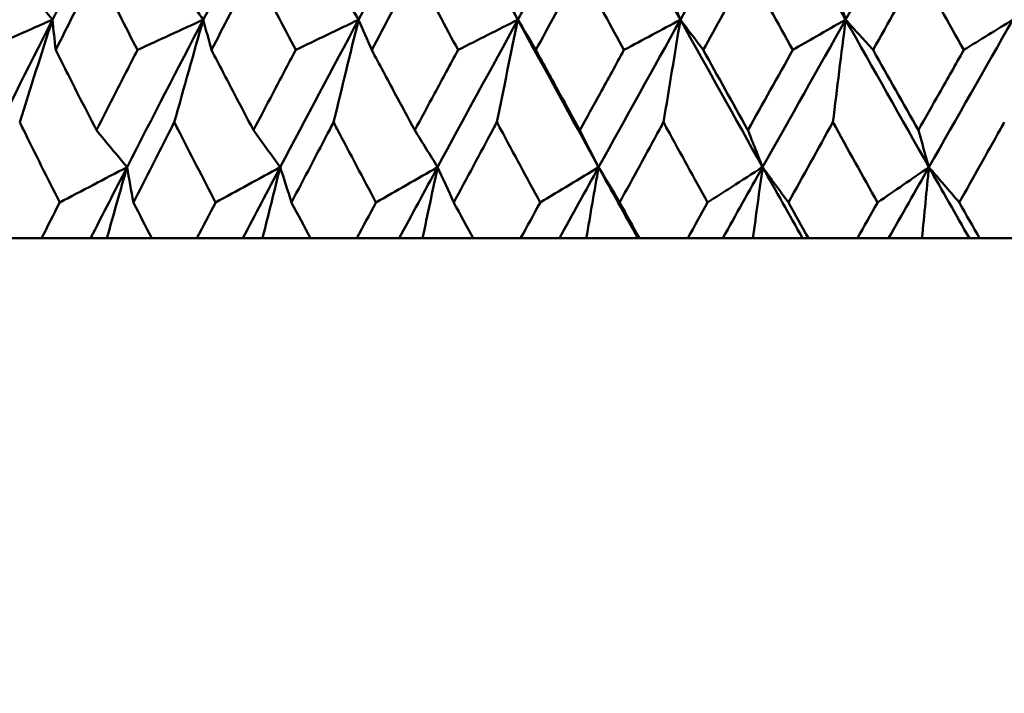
# Model space of a CAD drawing. Header units: millimetres. Extents: x 123 to 2417, y 726 to 3130.
# Tile 28 of 244: x 502 to 509, y 947 to 952. Entities that reach past the tile are written whole.
import ezdxf

# ---------------------------------------------------------------- set-up
doc = ezdxf.new("R2010")
doc.units = ezdxf.units.MM
doc.header["$LTSCALE"] = 12
doc.layers.add('Widoczne (ISO)', color=7, linetype='Continuous', lineweight=50)

msp = doc.modelspace()

# ---------------------------------------------------------------- linework, layer by layer
at = {"layer": 'Widoczne (ISO)'}
for p, q in [((501.8458, 950.3133), (502.1619, 950.3133)), ((502.5166, 950.3133), (502.1619, 950.3133)), ((502.6343, 950.3133), (502.5166, 950.3133)), ((502.9601, 950.3133), (502.6343, 950.3133)), ((502.9601, 950.3133), (503.2865, 950.3133)), ((503.6178, 950.3133), (503.2865, 950.3133)), ((503.7617, 950.3133), (503.6178, 950.3133)), ((504.1087, 950.3133), (503.7617, 950.3133)), ((504.1087, 950.3133), (504.444, 950.3133)), ((504.7505, 950.3133), (504.444, 950.3133)), ((504.9202, 950.3133), (504.7505, 950.3133)), ((505.2869, 950.3133), (504.9202, 950.3133)), ((505.2869, 950.3133), (505.6299, 950.3133)), ((505.9105, 950.3133), (505.6299, 950.3133)), ((506.1052, 950.3133), (505.9105, 950.3133)), ((506.4797, 950.3133), (506.1052, 950.3133)), ((506.4903, 950.3133), (506.4797, 950.3133)), ((506.4903, 950.3133), (506.8396, 950.3133)), ((507.0931, 950.3133), (506.8396, 950.3133)), ((507.312, 950.3133), (507.0931, 950.3133)), ((507.6715, 950.3133), (507.312, 950.3133)), ((507.7139, 950.3133), (507.6715, 950.3133)), ((507.7139, 950.3133), (508.0682, 950.3133)), ((508.2936, 950.3133), (508.0682, 950.3133)), ((508.5359, 950.3133), (508.2936, 950.3133)), ((508.879, 950.3133), (508.5359, 950.3133)), ((508.9531, 950.3133), (508.879, 950.3133)), ((508.9531, 950.3133), (509.3109, 950.3133))]:
    msp.add_line(p, q, dxfattribs=at)
msp.add_circle((511.6385, 990.3133), 50, dxfattribs=at)
for points in [[(502.783, 952.9666), (502.6007, 952.6099), (502.4198, 952.2533), (502.2402, 951.8968)], [(503.8918, 952.9666), (503.7041, 952.6099), (503.5175, 952.2533), (503.3322, 951.8968)], [(505.0311, 952.9666), (504.8387, 952.6099), (504.6473, 952.2533), (504.4569, 951.8968)], [(505.0311, 952.9666), (505.2229, 952.6099), (505.4159, 952.2533), (505.61, 951.8968)], [(506.1965, 952.9666), (506.0002, 952.6099), (505.8047, 952.2533), (505.61, 951.8968)], [(506.1965, 952.9666), (506.3924, 952.6099), (506.5892, 952.2533), (506.7869, 951.8968)], [(507.3834, 952.9666), (507.184, 952.6099), (506.9851, 952.2533), (506.7869, 951.8968)], [(507.3834, 952.9666), (507.5825, 952.6099), (507.7824, 952.2533), (507.983, 951.8968)], [(508.5871, 952.9666), (508.3853, 952.6099), (508.1839, 952.2533), (507.983, 951.8968)], [(507.6004, 951.6772), (507.4919, 951.873), (507.3837, 952.0688), (507.2757, 952.2646)], [(508.5098, 952.2646), (508.4005, 952.0688), (508.2913, 951.873), (508.1822, 951.6772)], [(508.8383, 951.6772), (508.7287, 951.873), (508.6192, 952.0688), (508.5098, 952.2646)], [(502.0035, 952.1962), (502.0823, 952.0963), (502.1612, 951.9965), (502.2402, 951.8968)], [(503.1229, 952.1962), (503.1927, 952.0963), (503.2624, 951.9965), (503.3322, 951.8968)], [(504.276, 952.1962), (504.3363, 952.0963), (504.3966, 951.9965), (504.4569, 951.8968)], [(505.4582, 952.1962), (505.5088, 952.0963), (505.5594, 951.9965), (505.61, 951.8968)], [(506.6647, 952.1962), (506.7054, 952.0963), (506.7462, 951.9965), (506.7869, 951.8968)], [(502.2402, 951.8968), (502.0608, 951.5406), (501.8828, 951.1845), (501.7062, 950.8287)], [(502.2402, 951.8968), (502.0751, 951.8236), (501.9101, 951.7504), (501.745, 951.6772)], [(502.0035, 951.1536), (502.0819, 951.4019), (502.1608, 951.6497), (502.2402, 951.8968)], [(502.2402, 951.8968), (502.2481, 951.8236), (502.256, 951.7504), (502.2641, 951.6772)], [(503.3322, 951.8968), (503.147, 951.5406), (502.9631, 951.1845), (502.7804, 950.8287)], [(503.3322, 951.8968), (503.1734, 951.8236), (503.0147, 951.7504), (502.8559, 951.6772)], [(503.1229, 951.1536), (503.1923, 951.4019), (503.262, 951.6497), (503.3322, 951.8968)], [(503.3322, 951.8968), (503.352, 951.8236), (503.3719, 951.7504), (503.3919, 951.6772)], [(504.4569, 951.8968), (504.2667, 951.5406), (504.0776, 951.1845), (503.8895, 950.8287)], [(504.4569, 951.8968), (504.3051, 951.8236), (504.1533, 951.7504), (504.0015, 951.6772)], [(504.276, 951.1536), (504.336, 951.4019), (504.3963, 951.6497), (504.4569, 951.8968)], [(504.4569, 951.8968), (504.4886, 951.8236), (504.5204, 951.7504), (504.5522, 951.6772)], [(505.61, 951.8968), (505.4156, 951.5406), (505.2219, 951.1845), (505.0292, 950.8287)], [(505.61, 951.8968), (505.4658, 951.8236), (505.3215, 951.7504), (505.1772, 951.6772)], [(505.4582, 951.1536), (505.5085, 951.4019), (505.5591, 951.6497), (505.61, 951.8968)], [(505.61, 951.8968), (505.6535, 951.8236), (505.697, 951.7504), (505.7406, 951.6772)], [(505.61, 951.8968), (505.8039, 951.5406), (505.9989, 951.1845), (506.1949, 950.8287)], [(506.7869, 951.8968), (506.5889, 951.5406), (506.3916, 951.1845), (506.1949, 950.8287)], [(506.7869, 951.8968), (506.6508, 951.8236), (506.5146, 951.7504), (506.3784, 951.6772)], [(506.6647, 951.1536), (506.7052, 951.4019), (506.746, 951.6497), (506.7869, 951.8968)], [(506.7869, 951.8968), (506.8419, 951.8236), (506.897, 951.7504), (506.9522, 951.6772)], [(506.7869, 951.8968), (506.9845, 951.5406), (507.1829, 951.1845), (507.3822, 950.8287)], [(507.983, 951.8968), (507.7822, 951.5406), (507.5819, 951.1845), (507.3822, 950.8287)], [(507.983, 951.8968), (508.1834, 951.5406), (508.3845, 951.1845), (508.5862, 950.8287)], [(509.1935, 951.8968), (508.9908, 951.5406), (508.7883, 951.1845), (508.5862, 950.8287)], [(508.8383, 951.6772), (508.9567, 951.7504), (509.0751, 951.8236), (509.1935, 951.8968)], [(507.2757, 951.0959), (507.3838, 951.2896), (507.492, 951.4834), (507.6004, 951.6772)], [(508.1822, 951.6772), (508.2912, 951.4834), (508.4004, 951.2896), (508.5098, 951.0959)], [(507.8909, 951.1536), (507.7832, 950.9598), (507.6757, 950.7662), (507.5684, 950.5725)], [(508.2144, 950.5725), (508.1064, 950.7662), (507.9986, 950.9599), (507.8909, 951.1536)], [(502.5587, 951.0959), (502.6326, 951.0067), (502.7065, 950.9176), (502.7804, 950.8287)], [(503.6956, 951.0959), (503.7602, 951.0067), (503.8248, 950.9176), (503.8895, 950.8287)], [(504.8638, 951.0959), (504.9189, 951.0067), (504.974, 950.9176), (505.0292, 950.8287)], [(506.0587, 951.0959), (506.1041, 951.0067), (506.1495, 950.9176), (506.1949, 950.8287)], [(508.5862, 950.8287), (508.5608, 950.9176), (508.5353, 951.0067), (508.5098, 951.0959)], [(502.7804, 950.8287), (502.6179, 950.7433), (502.4555, 950.6579), (502.2929, 950.5725)], [(502.7804, 950.8287), (502.6922, 950.6568), (502.6042, 950.485), (502.5166, 950.3133)], [(502.6343, 950.3133), (502.6828, 950.4854), (502.7315, 950.6572), (502.7804, 950.8287)], [(502.7804, 950.8287), (502.7957, 950.7433), (502.8111, 950.6579), (502.8266, 950.5725)], [(503.8895, 950.8287), (503.7336, 950.7433), (503.5776, 950.6579), (503.4216, 950.5725)], [(503.8895, 950.8287), (503.7987, 950.6568), (503.7081, 950.485), (503.6178, 950.3133)], [(503.7617, 950.3133), (503.8041, 950.4854), (503.8467, 950.6572), (503.8895, 950.8287)], [(503.8895, 950.8287), (503.9167, 950.7433), (503.9439, 950.6579), (503.9713, 950.5725)], [(505.0292, 950.8287), (504.8804, 950.7433), (504.7316, 950.6579), (504.5828, 950.5725)], [(505.0292, 950.8287), (504.9361, 950.6568), (504.8432, 950.485), (504.7505, 950.3133)], [(504.9202, 950.3133), (504.9564, 950.4854), (504.9927, 950.6572), (505.0292, 950.8287)], [(505.0292, 950.8287), (505.0681, 950.7433), (505.1072, 950.6579), (505.1463, 950.5725)], [(506.1949, 950.8287), (506.0539, 950.7433), (505.9129, 950.6579), (505.7718, 950.5725)], [(506.1949, 950.8287), (506.1, 950.6568), (506.0052, 950.485), (505.9105, 950.3133)], [(506.1052, 950.3133), (506.135, 950.4854), (506.1649, 950.6572), (506.1949, 950.8287)], [(506.1949, 950.8287), (506.2455, 950.7433), (506.2962, 950.6579), (506.3469, 950.5725)], [(506.1949, 950.8287), (506.2896, 950.6568), (506.3845, 950.485), (506.4797, 950.3133)], [(507.3822, 950.8287), (507.2857, 950.6568), (507.1893, 950.485), (507.0931, 950.3133)], [(507.312, 950.3133), (507.3353, 950.4854), (507.3587, 950.6572), (507.3822, 950.8287)], [(507.3822, 950.8287), (507.4784, 950.6568), (507.5749, 950.485), (507.6715, 950.3133)], [(508.2144, 950.5725), (508.3384, 950.6579), (508.4624, 950.7433), (508.5862, 950.8287)], [(508.5862, 950.8287), (508.4886, 950.6568), (508.3911, 950.485), (508.2936, 950.3133)], [(508.5862, 950.8287), (508.5694, 950.6572), (508.5526, 950.4854), (508.5359, 950.3133)], [(508.806, 950.5725), (508.7326, 950.6579), (508.6594, 950.7433), (508.5862, 950.8287)], [(508.5862, 950.8287), (508.6837, 950.6568), (508.7813, 950.485), (508.879, 950.3133)], [(506.8396, 950.3133), (506.8877, 950.3997), (506.9358, 950.4861), (506.9839, 950.5725)], [(507.5684, 950.5725), (507.6169, 950.4861), (507.6654, 950.3997), (507.7139, 950.3133)]]:
    msp.add_open_spline(points, degree=3, dxfattribs=at)
for points, knots in [([(502.5587, 952.2646), (502.5465, 952.2404), (502.5344, 952.2162), (502.4358, 952.0204), (502.3498, 951.8488), (502.2641, 951.6772)], [0.0806421, 0.0806421, 0.0806421, 0.0806421, 0.08897282, 0.08897282, 0.14811965, 0.14811965, 0.14811965, 0.14811965]), ([(502.8559, 951.6772), (502.7687, 951.8487), (502.6819, 952.0202), (502.5832, 952.216), (502.5709, 952.2403), (502.5587, 952.2646)], [0.02983351, 0.02983351, 0.02983351, 0.02983351, 0.0889495, 0.0889495, 0.09731113, 0.09731113, 0.09731113, 0.09731113]), ([(503.6956, 952.2646), (503.683, 952.2404), (503.6705, 952.2162), (503.569, 952.0204), (503.4803, 951.8488), (503.3919, 951.6772)], [0.0806421, 0.0806421, 0.0806421, 0.0806421, 0.08897282, 0.08897282, 0.14811965, 0.14811965, 0.14811965, 0.14811965]), ([(504.0015, 951.6772), (503.9118, 951.8487), (503.8224, 952.0202), (503.7208, 952.216), (503.7082, 952.2403), (503.6956, 952.2646)], [0.02983351, 0.02983351, 0.02983351, 0.02983351, 0.0889495, 0.0889495, 0.09731113, 0.09731113, 0.09731113, 0.09731113]), ([(504.8638, 952.2646), (504.8509, 952.2404), (504.8381, 952.2162), (504.734, 952.0204), (504.643, 951.8488), (504.5522, 951.6772)], [0.0806421, 0.0806421, 0.0806421, 0.0806421, 0.08897282, 0.08897282, 0.14811965, 0.14811965, 0.14811965, 0.14811965]), ([(505.1772, 951.6772), (505.0854, 951.8487), (504.9938, 952.0202), (504.8896, 952.216), (504.8767, 952.2403), (504.8638, 952.2646)], [0.02983351, 0.02983351, 0.02983351, 0.02983351, 0.0889495, 0.0889495, 0.09731113, 0.09731113, 0.09731113, 0.09731113]), ([(506.0587, 952.2646), (506.0456, 952.2404), (506.0325, 952.2162), (505.9262, 952.0204), (505.8333, 951.8488), (505.7406, 951.6772)], [0.0806421, 0.0806421, 0.0806421, 0.0806421, 0.08897282, 0.08897282, 0.14811965, 0.14811965, 0.14811965, 0.14811965]), ([(506.3784, 951.6772), (506.2848, 951.8487), (506.1914, 952.0202), (506.0851, 952.216), (506.0719, 952.2403), (506.0587, 952.2646)], [0.02983351, 0.02983351, 0.02983351, 0.02983351, 0.0889495, 0.0889495, 0.09731113, 0.09731113, 0.09731113, 0.09731113]), ([(507.2757, 952.2646), (507.2623, 952.2404), (507.249, 952.2162), (507.141, 952.0204), (507.0465, 951.8488), (506.9522, 951.6772)], [0.0806421, 0.0806421, 0.0806421, 0.0806421, 0.08897282, 0.08897282, 0.14811965, 0.14811965, 0.14811965, 0.14811965]), ([(507.8909, 952.1962), (507.9047, 952.1513), (507.9185, 952.1063), (507.9492, 952.0065), (507.9661, 951.9516), (507.983, 951.8968)], [-0.05754451, -0.05754451, -0.05754451, -0.05754451, -0.03165624, -0.03165624, 0, 0, 0, 0]), ([(507.983, 951.8968), (507.9121, 951.8561), (507.8412, 951.8154), (507.7137, 951.7422), (507.657, 951.7097), (507.6004, 951.6772)], [-0.06801633, -0.06801633, -0.06801633, -0.06801633, -0.03396638, -0.03396638, -0.0067614, -0.0067614, -0.0067614, -0.0067614]), ([(507.8909, 951.1536), (507.906, 951.2766), (507.9212, 951.3995), (507.9519, 951.6472), (507.9674, 951.7721), (507.983, 951.8968)], [-0.08909239, -0.08909239, -0.08909239, -0.08909239, -0.04495847, -0.04495847, 0, 0, 0, 0]), ([(507.983, 951.8968), (508.0171, 951.8591), (508.0512, 951.8215), (508.1176, 951.7483), (508.1499, 951.7128), (508.1822, 951.6772)], [-0.06289983, -0.06289983, -0.06289983, -0.06289983, -0.03141621, -0.03141621, -0.00164488, -0.00164488, -0.00164488, -0.00164488]), ([(502.2641, 951.6772), (502.3169, 951.5723), (502.37, 951.4675), (502.4682, 951.2737), (502.5134, 951.1848), (502.5587, 951.0959)], [0.02528165, 0.02528165, 0.02528165, 0.02528165, 0.06150593, 0.06150593, 0.09223152, 0.09223152, 0.09223152, 0.09223152]), ([(502.5587, 951.0959), (502.604, 951.1848), (502.6494, 951.2737), (502.7484, 951.4674), (502.8021, 951.5723), (502.8559, 951.6772)], [0.03078053, 0.03078053, 0.03078053, 0.03078053, 0.06149921, 0.06149921, 0.09773041, 0.09773041, 0.09773041, 0.09773041]), ([(503.3919, 951.6772), (503.4464, 951.5723), (503.5011, 951.4675), (503.6024, 951.2737), (503.6489, 951.1848), (503.6956, 951.0959)], [0.02528165, 0.02528165, 0.02528165, 0.02528165, 0.06150593, 0.06150593, 0.09223152, 0.09223152, 0.09223152, 0.09223152]), ([(503.6956, 951.0959), (503.7422, 951.1848), (503.7889, 951.2737), (503.8909, 951.4674), (503.9461, 951.5723), (504.0015, 951.6772)], [0.03078053, 0.03078053, 0.03078053, 0.03078053, 0.06149921, 0.06149921, 0.09773041, 0.09773041, 0.09773041, 0.09773041]), ([(504.5522, 951.6772), (504.6082, 951.5723), (504.6643, 951.4675), (504.7682, 951.2737), (504.8159, 951.1848), (504.8638, 951.0959)], [0.02528165, 0.02528165, 0.02528165, 0.02528165, 0.06150593, 0.06150593, 0.09223152, 0.09223152, 0.09223152, 0.09223152]), ([(504.8638, 951.0959), (504.9116, 951.1848), (504.9595, 951.2737), (505.0639, 951.4674), (505.1205, 951.5723), (505.1772, 951.6772)], [0.03078053, 0.03078053, 0.03078053, 0.03078053, 0.06149921, 0.06149921, 0.09773041, 0.09773041, 0.09773041, 0.09773041]), ([(505.7406, 951.6772), (505.7978, 951.5723), (505.8551, 951.4675), (505.9611, 951.2737), (506.0099, 951.1848), (506.0587, 951.0959)], [0.02528165, 0.02528165, 0.02528165, 0.02528165, 0.06150593, 0.06150593, 0.09223152, 0.09223152, 0.09223152, 0.09223152]), ([(506.0587, 951.0959), (506.1075, 951.1848), (506.1564, 951.2737), (506.2629, 951.4674), (506.3206, 951.5723), (506.3784, 951.6772)], [0.03078053, 0.03078053, 0.03078053, 0.03078053, 0.06149921, 0.06149921, 0.09773041, 0.09773041, 0.09773041, 0.09773041]), ([(506.9522, 951.6772), (507.0581, 951.4864), (507.1643, 951.2956), (507.2723, 951.1018), (507.274, 951.0988), (507.2757, 951.0959)], [0.02528154, 0.02528154, 0.02528154, 0.02528154, 0.09120217, 0.09120217, 0.09223068, 0.09223068, 0.09223068, 0.09223068]), ([(508.5098, 951.0959), (508.56, 951.1848), (508.6103, 951.2737), (508.7197, 951.4674), (508.779, 951.5723), (508.8383, 951.6772)], [0.03078053, 0.03078053, 0.03078053, 0.03078053, 0.06149921, 0.06149921, 0.09773041, 0.09773041, 0.09773041, 0.09773041]), ([(502.2929, 950.5725), (502.2042, 950.7498), (502.1158, 950.9272), (502.0197, 951.1209), (502.0116, 951.1372), (502.0035, 951.1536)], [0.0297954, 0.0297954, 0.0297954, 0.0297954, 0.09092493, 0.09092493, 0.09655955, 0.09655955, 0.09655955, 0.09655955]), ([(503.1229, 951.1536), (503.1146, 951.1373), (503.1063, 951.1211), (503.0072, 950.9274), (502.9167, 950.75), (502.8266, 950.5725)], [0.0853813, 0.0853813, 0.0853813, 0.0853813, 0.09097809, 0.09097809, 0.15214536, 0.15214536, 0.15214536, 0.15214536]), ([(503.4216, 950.5725), (503.3301, 950.7498), (503.2389, 950.9272), (503.1397, 951.1209), (503.1313, 951.1372), (503.1229, 951.1536)], [0.0297954, 0.0297954, 0.0297954, 0.0297954, 0.09092493, 0.09092493, 0.09655955, 0.09655955, 0.09655955, 0.09655955]), ([(504.276, 951.1536), (504.2675, 951.1373), (504.259, 951.1211), (504.1571, 950.9274), (504.0641, 950.75), (503.9713, 950.5725)], [0.0853813, 0.0853813, 0.0853813, 0.0853813, 0.09097809, 0.09097809, 0.15214536, 0.15214536, 0.15214536, 0.15214536]), ([(504.5828, 950.5725), (504.4888, 950.7498), (504.3952, 950.9272), (504.2932, 951.1209), (504.2846, 951.1372), (504.276, 951.1536)], [0.0297954, 0.0297954, 0.0297954, 0.0297954, 0.09092493, 0.09092493, 0.09655955, 0.09655955, 0.09655955, 0.09655955]), ([(505.4582, 951.1536), (505.4495, 951.1373), (505.4407, 951.1211), (505.3365, 950.9274), (505.2413, 950.75), (505.1463, 950.5725)], [0.0853813, 0.0853813, 0.0853813, 0.0853813, 0.09097809, 0.09097809, 0.15214536, 0.15214536, 0.15214536, 0.15214536]), ([(505.7718, 950.5725), (505.6758, 950.7498), (505.5801, 950.9272), (505.4758, 951.1209), (505.467, 951.1372), (505.4582, 951.1536)], [0.0297954, 0.0297954, 0.0297954, 0.0297954, 0.09092493, 0.09092493, 0.09655955, 0.09655955, 0.09655955, 0.09655955]), ([(506.6647, 951.1536), (506.6558, 951.1373), (506.6469, 951.1211), (506.5408, 950.9274), (506.4438, 950.75), (506.3469, 950.5725)], [0.0853813, 0.0853813, 0.0853813, 0.0853813, 0.09097809, 0.09097809, 0.15214536, 0.15214536, 0.15214536, 0.15214536]), ([(506.9839, 950.5725), (506.8863, 950.7498), (506.7888, 950.9272), (506.6827, 951.1209), (506.6737, 951.1372), (506.6647, 951.1536)], [0.0297954, 0.0297954, 0.0297954, 0.0297954, 0.09092493, 0.09092493, 0.09655955, 0.09655955, 0.09655955, 0.09655955]), ([(509.1319, 951.1536), (509.1228, 951.1373), (509.1136, 951.1211), (509.0049, 950.9274), (508.9054, 950.75), (508.806, 950.5725)], [0.0853813, 0.0853813, 0.0853813, 0.0853813, 0.09097809, 0.09097809, 0.15214536, 0.15214536, 0.15214536, 0.15214536]), ([(507.2757, 951.0959), (507.2913, 951.0566), (507.3069, 951.0174), (507.3424, 950.9283), (507.3623, 950.8785), (507.3822, 950.8287)], [-0.0556581, -0.0556581, -0.0556581, -0.0556581, -0.0311485, -0.0311485, 0, 0, 0, 0]), ([(507.3822, 950.8287), (507.3071, 950.7804), (507.232, 950.7321), (507.0993, 950.6467), (507.0416, 950.6096), (506.9839, 950.5725)], [-0.07066517, -0.07066517, -0.07066517, -0.07066517, -0.03527183, -0.03527183, -0.00809562, -0.00809562, -0.00809562, -0.00809562]), ([(507.3822, 950.8287), (507.4134, 950.7857), (507.4446, 950.7428), (507.5067, 950.6574), (507.5375, 950.615), (507.5684, 950.5725)], [-0.06289134, -0.06289134, -0.06289134, -0.06289134, -0.03140156, -0.03140156, -0.00032176, -0.00032176, -0.00032176, -0.00032176]), ([(502.1619, 950.3133), (502.2052, 950.3991), (502.2486, 950.485), (502.2924, 950.5715), (502.2927, 950.572), (502.2929, 950.5725)], [0, 0, 0, 0, 0.02969567, 0.02969567, 0.02988021, 0.02988021, 0.02988021, 0.02988021]), ([(502.8266, 950.5725), (502.8268, 950.572), (502.8271, 950.5715), (502.8715, 950.485), (502.9158, 950.3991), (502.9601, 950.3133)], [0.02951568, 0.02951568, 0.02951568, 0.02951568, 0.02969929, 0.02969929, 0.05939589, 0.05939589, 0.05939589, 0.05939589]), ([(503.2865, 950.3133), (503.3312, 950.3991), (503.376, 950.485), (503.4211, 950.5715), (503.4214, 950.572), (503.4216, 950.5725)], [0, 0, 0, 0, 0.02969567, 0.02969567, 0.02988021, 0.02988021, 0.02988021, 0.02988021]), ([(503.9713, 950.5725), (503.9716, 950.572), (503.9718, 950.5715), (504.0176, 950.485), (504.0631, 950.3991), (504.1087, 950.3133)], [0.02951568, 0.02951568, 0.02951568, 0.02951568, 0.02969929, 0.02969929, 0.05939589, 0.05939589, 0.05939589, 0.05939589]), ([(504.444, 950.3133), (504.4899, 950.3991), (504.5359, 950.485), (504.5822, 950.5715), (504.5825, 950.572), (504.5828, 950.5725)], [0, 0, 0, 0, 0.02969567, 0.02969567, 0.02988021, 0.02988021, 0.02988021, 0.02988021]), ([(505.1463, 950.5725), (505.1466, 950.572), (505.1469, 950.5715), (505.1937, 950.485), (505.2403, 950.3991), (505.2869, 950.3133)], [0.02951568, 0.02951568, 0.02951568, 0.02951568, 0.02969929, 0.02969929, 0.05939589, 0.05939589, 0.05939589, 0.05939589]), ([(505.6299, 950.3133), (505.6769, 950.3991), (505.7239, 950.485), (505.7712, 950.5715), (505.7715, 950.572), (505.7718, 950.5725)], [0, 0, 0, 0, 0.02969567, 0.02969567, 0.02988021, 0.02988021, 0.02988021, 0.02988021]), ([(506.3469, 950.5725), (506.3472, 950.572), (506.3475, 950.5715), (506.3952, 950.485), (506.4427, 950.3991), (506.4903, 950.3133)], [0.02951568, 0.02951568, 0.02951568, 0.02951568, 0.02969929, 0.02969929, 0.05939589, 0.05939589, 0.05939589, 0.05939589]), ([(508.0682, 950.3133), (508.1166, 950.3991), (508.1651, 950.485), (508.2138, 950.5715), (508.2141, 950.572), (508.2144, 950.5725)], [0, 0, 0, 0, 0.02969567, 0.02969567, 0.02988021, 0.02988021, 0.02988021, 0.02988021]), ([(508.806, 950.5725), (508.8063, 950.572), (508.8066, 950.5715), (508.8556, 950.485), (508.9043, 950.3991), (508.9531, 950.3133)], [0.02951568, 0.02951568, 0.02951568, 0.02951568, 0.02969929, 0.02969929, 0.05939589, 0.05939589, 0.05939589, 0.05939589])]:
    msp.add_open_spline(points, degree=3, knots=knots, dxfattribs=at)

doc.saveas('drawing.dxf')
